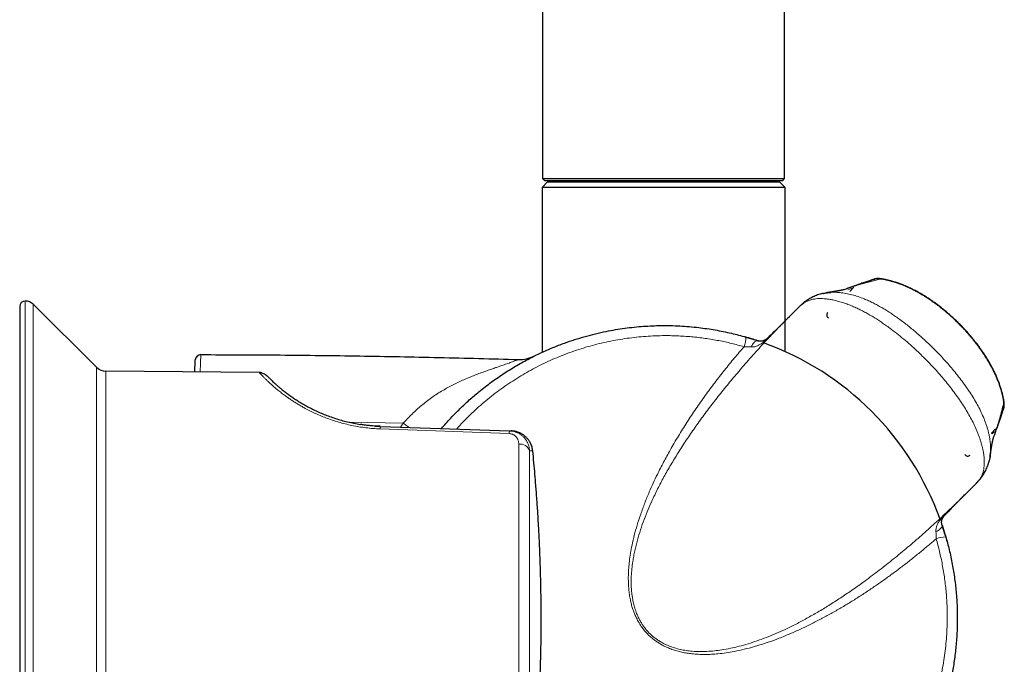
# Model space of a CAD drawing. Header units: millimetres. Extents: x 8 to 2230, y 12 to 2204.
# Tile 92 of 163: x 1523 to 1612, y 1000 to 1058. Entities that reach past the tile are written whole.
import ezdxf

# ---------------------------------------------------------------- set-up
doc = ezdxf.new("R2010")
doc.units = ezdxf.units.MM

msp = doc.modelspace()

# ---------------------------------------------------------------- linework, layer by layer
at = {"color": 7, "linetype": 'Continuous', "lineweight": 30}
for p, q in [((1592.577, 1043.828), (1592.577, 1349.372)), ((1570.677, 1334.6), (1570.677, 1043.828)), ((1571.127, 1043.528), (1570.627, 1043.028)), ((1570.677, 1043.828), (1570.877, 1043.628)), ((1570.677, 1043.828), (1592.577, 1043.828)), ((1592.377, 1043.628), (1570.877, 1043.628)), ((1571.127, 1043.528), (1592.127, 1043.528)), ((1573.977, 1043.628), (1573.977, 1043.528)), ((1589.277, 1043.528), (1589.277, 1043.628)), ((1592.627, 1043.028), (1592.127, 1043.528)), ((1592.377, 1043.628), (1592.577, 1043.828)), ((1570.627, 1043.028), (1570.627, 1028.094)), ((1592.627, 1043.028), (1570.627, 1043.028)), ((1592.627, 1028.165), (1592.627, 1043.028)), ((1598.847, 1033.98), (1598.47, 1033.603)), ((1598.644, 1033.999), (1598.482, 1033.948)), ((1523.361, 1032.239), (1523.361, 976.55)), ((1530.314, 1026.739), (1524.566, 1032.448)), ((1593.968, 1032.276), (1592.819, 1031.128)), ((1592.847, 1031.15), (1592.822, 1031.125)), ((1545.035, 1026.269), (1531.15, 1026.39)), ((1545.047, 1026.257), (1545.035, 1026.269)), ((1545.035, 1026.269), (1545.133, 1026.259)), ((1553.576, 1021.681), (1553.402, 1021.717)), ((1555.437, 1021.426), (1555.233, 1021.444)), ((1555.245, 1021.441), (1555.233, 1021.442)), ((1555.942, 1021.398), (1555.471, 1021.423)), ((1555.534, 1021.421), (1556.011, 1021.395)), ((1556.011, 1021.395), (1567.668, 1020.987)), ((1611.287, 1020.786), (1611.664, 1021.163)), ((1611.733, 1021.074), (1611.838, 1021.383)), ((1567.668, 1020.987), (1567.832, 1020.982)), ((1611.423, 1020.19), (1611.455, 1020.283)), ((1608.813, 1015.135), (1609.964, 1016.286)), ((1609.964, 1016.286), (1609.964, 1016.287)), ((1608.81, 1015.138), (1608.828, 1015.156)), ((1608.205, 1004.146), (1608.205, 1004.021))]:
    msp.add_line(p, q, dxfattribs=at)
at = {"color": 252, "linetype": 'Continuous', "lineweight": 0}
for p, q in [((1601.306, 1034.729), (1601.263, 1034.742)), ((1598.29, 1033.752), (1598.598, 1033.86)), ((1598.598, 1033.86), (1598.663, 1033.795)), ((1523.861, 1032.739), (1523.861, 976.05)), ((1595.921, 1033.392), (1596.04, 1033.421)), ((1524.566, 1032.448), (1524.566, 976.341)), ((1530.314, 982.05), (1530.314, 1026.739)), ((1531.15, 1026.39), (1531.15, 982.399)), ((1612.414, 1023.621), (1612.427, 1023.578)), ((1558.07, 1021.682), (1553.199, 1021.762)), ((1567.642, 1020.742), (1555.985, 1021.165)), ((1557.819, 1021.331), (1558.07, 1021.682)), ((1611.352, 1020.721), (1611.291, 1020.782)), ((1611.544, 1020.913), (1611.352, 1020.721)), ((1611.544, 1020.913), (1611.48, 1020.978)), ((1569.789, 1019.166), (1569.503, 1019.176)), ((1611.104, 1018.35), (1611.021, 1018.039)), ((1609.569, 1015.906), (1609.571, 1015.904)), ((1609.82, 1016.153), (1609.818, 1016.155))]:
    msp.add_line(p, q, dxfattribs=at)
at = {"color": 252, "linetype": 'Continuous', "lineweight": 0, "flags": 128}
for points in [[(1590.138, 1029.143), (1590.09, 1029.151), (1590.036, 1029.144), (1589.979, 1029.121), (1589.919, 1029.083), (1589.857, 1029.031), (1589.793, 1028.965), (1589.729, 1028.886), (1589.665, 1028.795), (1589.603, 1028.694), (1589.542, 1028.584)], [(1591.083, 1029.424), (1591.087, 1029.427), (1591.092, 1029.428), (1591.099, 1029.428), (1591.107, 1029.427), (1591.116, 1029.424), (1591.127, 1029.419)], [(1612.309, 1022.789), (1612.365, 1022.893), (1612.4, 1022.982)], [(1607.109, 1013.399), (1607.111, 1013.402), (1607.113, 1013.408), (1607.113, 1013.414), (1607.111, 1013.422), (1607.108, 1013.432), (1607.104, 1013.442)], [(1606.828, 1012.454), (1606.836, 1012.405), (1606.828, 1012.351), (1606.805, 1012.294), (1606.768, 1012.234), (1606.716, 1012.172), (1606.65, 1012.108), (1606.571, 1012.044), (1606.48, 1011.98), (1606.379, 1011.918), (1606.268, 1011.857)]]:
    msp.add_lwpolyline(points, dxfattribs=at)
at = {"color": 7, "linetype": 'Continuous', "lineweight": 30, "flags": 128}
for points in [[(1607.141, 1011.457), (1607.302, 1010.879), (1607.33, 1010.774)], [(1608.205, 1004.021), (1608.196, 1003.327), (1608.182, 1002.904)]]:
    msp.add_lwpolyline(points, dxfattribs=at)
at = {"color": 252, "linetype": 'Continuous', "lineweight": 0}
for centre, radius, start, end in [((1600.977, 1033.803), 0.963, 108.73928, 121.65607), ((1601.061, 1033.594), 1.161, 77.80568, 108.04043), ((1601.485, 1034.578), 0.142, 79.59804, 103.42474), ((1586.426, 1029.511), 2.645, 339.94061, 359.2592), ((1612.262, 1023.8), 0.143, 345.66642, 10.14042), ((1611.279, 1023.376), 1.161, 341.93783, 12.16664), ((1557.067, 1021.158), 1.082, 167.36869, 179.6126), ((1568.907, 1020.731), 1.265, 168.31306, 179.50549), ((1568.616, 1018.857), 0.943, 19.8091, 95.84424), ((1607.099, 1013.41), 0.0146, 268.21593, 312.64242), ((1607.196, 1008.741), 2.645, 90.74087, 110.05944)]:
    msp.add_arc(centre, radius, start, end, dxfattribs=at)
at = {"color": 7, "linetype": 'Continuous', "lineweight": 30}
for centre, radius, start, end in [((1601.073, 1033.557), 1.2, 80.90138, 108.00346), ((1523.861, 1032.239), 0.5, 90, 180), ((1523.861, 1031.739), 1, 45.19689, 90), ((1596.684, 1031.468), 0.3, 132.6612, 241.0144), ((1581.705, 1004.021), 26.5, 71.43166, 73.97846), ((1581.705, 1004.021), 26.5, 19.79234, 70.20766), ((1539.752, 1027.387), 0.5, 89.93999, 177.31873), ((1568.586, 1030.443), 3, 268.29286, 296.40668), ((1531.16, 1027.59), 1.2, 225.19689, 269.5), ((1611.242, 1023.389), 1.2, 341.97361, 9.06892), ((1609.153, 1018.999), 0.3, 208.9856, 315), ((1581.705, 1004.021), 26.5, 16.3514, 18.55581)]:
    msp.add_arc(centre, radius, start, end, dxfattribs=at)
for points, knots in [([(1600.701, 1034.697), (1600.501, 1034.632), (1600.073, 1034.493), (1599.394, 1034.266), (1598.677, 1034.021), (1598.186, 1033.849), (1597.946, 1033.764)], [0, 0, 0, 0, 0.2227446, 0.4754174, 0.7434716, 1, 1, 1, 1]), ([(1600.667, 1034.715), (1600.6, 1034.692), (1600.278, 1034.583), (1599.801, 1034.42), (1599.387, 1034.276), (1599.233, 1034.222)], [0, 0, 0, 0, 0.142883, 0.680964, 1, 1, 1, 1]), ([(1601.511, 1034.718), (1601.48, 1034.724), (1601.413, 1034.736), (1601.312, 1034.751), (1601.204, 1034.764), (1601.104, 1034.771), (1601.013, 1034.773), (1600.935, 1034.77), (1600.861, 1034.762), (1600.781, 1034.748), (1600.715, 1034.732), (1600.678, 1034.718), (1600.668, 1034.715)], [0, 0, 0, 0, 0.107128, 0.227879, 0.357666, 0.508133, 0.617193, 0.698838, 0.782121, 0.870626, 0.96628, 1, 1, 1, 1]), ([(1612.426, 1023.578), (1612.42, 1023.614), (1612.399, 1023.755), (1612.35, 1024.002), (1612.277, 1024.321), (1612.191, 1024.641), (1612.092, 1024.963), (1611.981, 1025.286), (1611.857, 1025.61), (1611.72, 1025.936), (1611.57, 1026.263), (1611.407, 1026.591), (1611.232, 1026.921), (1611.044, 1027.251), (1610.845, 1027.582), (1610.634, 1027.911), (1610.414, 1028.237), (1610.183, 1028.56), (1609.943, 1028.88), (1609.694, 1029.196), (1609.437, 1029.509), (1609.171, 1029.817), (1608.897, 1030.12), (1608.616, 1030.418), (1608.329, 1030.71), (1608.035, 1030.996), (1607.735, 1031.276), (1607.429, 1031.549), (1607.118, 1031.814), (1606.802, 1032.072), (1606.48, 1032.322), (1606.155, 1032.563), (1605.826, 1032.794), (1605.493, 1033.016), (1605.16, 1033.225), (1604.825, 1033.424), (1604.487, 1033.612), (1604.146, 1033.789), (1603.805, 1033.952), (1603.465, 1034.102), (1603.127, 1034.238), (1602.79, 1034.36), (1602.454, 1034.468), (1602.12, 1034.563), (1601.788, 1034.643), (1601.503, 1034.703), (1601.327, 1034.73), (1601.263, 1034.741)], [0, 0, 0, 0, 0.006806, 0.026581, 0.046867, 0.067354, 0.088074, 0.109054, 0.130321, 0.151895, 0.173793, 0.196028, 0.218602, 0.241512, 0.264766, 0.288134, 0.311588, 0.335176, 0.358886, 0.382702, 0.406606, 0.430582, 0.454608, 0.478663, 0.502725, 0.526815, 0.550973, 0.57508, 0.599164, 0.623265, 0.647416, 0.67135, 0.695327, 0.719203, 0.742864, 0.766011, 0.789576, 0.81286, 0.835832, 0.858478, 0.880794, 0.902785, 0.924465, 0.945852, 0.96697, 0.987846, 1, 1, 1, 1]), ([(1612.402, 1023.825), (1612.4, 1023.838), (1612.381, 1023.948), (1612.334, 1024.157), (1612.26, 1024.461), (1612.17, 1024.775), (1612.066, 1025.098), (1611.949, 1025.422), (1611.819, 1025.748), (1611.677, 1026.076), (1611.521, 1026.406), (1611.354, 1026.734), (1611.175, 1027.062), (1610.984, 1027.389), (1610.782, 1027.716), (1610.568, 1028.043), (1610.344, 1028.368), (1610.109, 1028.691), (1609.866, 1029.01), (1609.615, 1029.324), (1609.356, 1029.633), (1609.088, 1029.938), (1608.813, 1030.238), (1608.531, 1030.534), (1608.242, 1030.823), (1607.946, 1031.107), (1607.645, 1031.383), (1607.339, 1031.653), (1607.026, 1031.915), (1606.709, 1032.17), (1606.387, 1032.415), (1606.063, 1032.652), (1605.736, 1032.878), (1605.405, 1033.094), (1605.071, 1033.301), (1604.734, 1033.497), (1604.394, 1033.681), (1604.054, 1033.853), (1603.714, 1034.012), (1603.375, 1034.158), (1603.038, 1034.29), (1602.703, 1034.408), (1602.37, 1034.512), (1602.038, 1034.602), (1601.752, 1034.671), (1601.576, 1034.704), (1601.511, 1034.717)], [0, 0, 0, 0, 0.002391, 0.021436, 0.040962, 0.062317, 0.083871, 0.105676, 0.127657, 0.150348, 0.173187, 0.196202, 0.219424, 0.24288, 0.266599, 0.290603, 0.314925, 0.339382, 0.36375, 0.388196, 0.412715, 0.437301, 0.461947, 0.486646, 0.511395, 0.53621, 0.560883, 0.585634, 0.610415, 0.635166, 0.659835, 0.684378, 0.708753, 0.733009, 0.757305, 0.781515, 0.805567, 0.829396, 0.852948, 0.876177, 0.899051, 0.921528, 0.943703, 0.965603, 0.987254, 1, 1, 1, 1]), ([(1596.04, 1033.421), (1596.068, 1033.428), (1596.199, 1033.461), (1596.436, 1033.498), (1596.647, 1033.515), (1596.749, 1033.523)], [0, 0, 0, 0, 0.121102, 0.575418, 1, 1, 1, 1]), ([(1597.973, 1033.772), (1597.973, 1033.772), (1597.974, 1033.772), (1597.97, 1033.771), (1597.963, 1033.769), (1597.952, 1033.766), (1597.944, 1033.764), (1597.935, 1033.762), (1597.926, 1033.76), (1597.914, 1033.757), (1597.9, 1033.754), (1597.884, 1033.75), (1597.868, 1033.746), (1597.855, 1033.743), (1597.843, 1033.741), (1597.833, 1033.738), (1597.824, 1033.736), (1597.815, 1033.734), (1597.807, 1033.733), (1597.795, 1033.73), (1597.78, 1033.727), (1597.762, 1033.723), (1597.74, 1033.718), (1597.717, 1033.714), (1597.693, 1033.709), (1597.669, 1033.704), (1597.644, 1033.699), (1597.622, 1033.695), (1597.604, 1033.691), (1597.59, 1033.688), (1597.578, 1033.686), (1597.565, 1033.683), (1597.549, 1033.68), (1597.529, 1033.677), (1597.503, 1033.672), (1597.472, 1033.666), (1597.441, 1033.66), (1597.412, 1033.655), (1597.383, 1033.65), (1597.355, 1033.644), (1597.326, 1033.639), (1597.298, 1033.634), (1597.269, 1033.629), (1597.235, 1033.623), (1597.199, 1033.617), (1597.162, 1033.611), (1597.125, 1033.604), (1597.085, 1033.598), (1597.048, 1033.591), (1597.016, 1033.586), (1596.99, 1033.582), (1596.968, 1033.578), (1596.946, 1033.575), (1596.924, 1033.571), (1596.895, 1033.566), (1596.859, 1033.561), (1596.816, 1033.554), (1596.773, 1033.547), (1596.73, 1033.54), (1596.69, 1033.534), (1596.649, 1033.527), (1596.611, 1033.521), (1596.575, 1033.516), (1596.541, 1033.511), (1596.504, 1033.505), (1596.463, 1033.499), (1596.417, 1033.492), (1596.381, 1033.486), (1596.36, 1033.483), (1596.356, 1033.483)], [0, 0, 0, 0, 0.006175, 0.029443, 0.050957, 0.070566, 0.088071, 0.104165, 0.11683, 0.129781, 0.145168, 0.163517, 0.176748, 0.189776, 0.20108, 0.210648, 0.218474, 0.225249, 0.232415, 0.240017, 0.252845, 0.26676, 0.282248, 0.299635, 0.314919, 0.33143, 0.348664, 0.363613, 0.375774, 0.383366, 0.390259, 0.398289, 0.407492, 0.417872, 0.435307, 0.454504, 0.47257, 0.489235, 0.504493, 0.518354, 0.531292, 0.547938, 0.564246, 0.582429, 0.602601, 0.62024, 0.639222, 0.65946, 0.678496, 0.695224, 0.706744, 0.716918, 0.727159, 0.737971, 0.749355, 0.768908, 0.789254, 0.810291, 0.830512, 0.849172, 0.867134, 0.886662, 0.901068, 0.916273, 0.932754, 0.95138, 0.972175, 0.995142, 1, 1, 1, 1]), ([(1599.234, 1034.219), (1599.202, 1034.209), (1599.158, 1034.196), (1599.119, 1034.173), (1599.11, 1034.168)], [0, 0, 0, 0, 0.756892, 1, 1, 1, 1]), ([(1599.238, 1034.223), (1599.216, 1034.216), (1599.185, 1034.206), (1599.157, 1034.192), (1599.15, 1034.188)], [0, 0, 0, 0, 0.752908, 1, 1, 1, 1]), ([(1596.033, 1033.42), (1596.026, 1033.418), (1595.943, 1033.401), (1595.787, 1033.358), (1595.567, 1033.289), (1595.353, 1033.208), (1595.146, 1033.116), (1594.949, 1033.014), (1594.763, 1032.905), (1594.585, 1032.787), (1594.412, 1032.66), (1594.243, 1032.522), (1594.123, 1032.417), (1594.063, 1032.358), (1594.054, 1032.35)], [0, 0, 0, 0, 0.0087533, 0.1082817, 0.2073548, 0.3059587, 0.4042627, 0.5009932, 0.5934529, 0.6874308, 0.7833159, 0.8816164, 0.9828685, 1, 1, 1, 1]), ([(1593, 1031.308), (1592.993, 1031.301), (1592.84, 1031.151), (1592.235, 1030.556), (1591.603, 1029.935), (1591.117, 1029.457), (1591.084, 1029.424)], [0, 0, 0, 0, 0.010834, 0.238624, 0.94748, 1, 1, 1, 1]), ([(1561.53, 1021.202), (1561.662, 1021.355), (1561.935, 1021.672), (1562.483, 1022.269), (1563.183, 1022.985), (1564.035, 1023.781), (1564.807, 1024.441), (1565.484, 1024.98), (1566.062, 1025.415), (1566.653, 1025.835), (1567.233, 1026.224), (1567.801, 1026.583), (1568.354, 1026.915), (1568.916, 1027.233), (1569.638, 1027.62), (1570.529, 1028.058), (1571.588, 1028.522), (1572.609, 1028.918), (1573.584, 1029.252), (1574.523, 1029.535), (1575.473, 1029.784), (1576.391, 1029.988), (1577.273, 1030.152), (1578.118, 1030.281), (1578.968, 1030.384), (1579.795, 1030.456), (1580.597, 1030.501), (1581.4, 1030.523), (1582.231, 1030.52), (1583.091, 1030.489), (1583.952, 1030.43), (1584.772, 1030.347), (1585.552, 1030.244), (1586.291, 1030.124), (1587.028, 1029.984), (1587.737, 1029.828), (1588.418, 1029.66), (1588.853, 1029.538), (1589.07, 1029.477)], [0, 0, 0, 0, 0.019966, 0.041481, 0.080233, 0.11906, 0.156905, 0.180773, 0.20464, 0.228578, 0.252516, 0.273779, 0.295042, 0.316355, 0.337668, 0.37605, 0.414505, 0.451985, 0.484183, 0.516382, 0.548756, 0.581129, 0.60919, 0.637251, 0.665428, 0.693605, 0.71905, 0.744517, 0.772709, 0.8009, 0.829211, 0.857523, 0.882017, 0.906512, 0.931086, 0.955659, 0.977822, 1, 1, 1, 1]), ([(1589.07, 1029.477), (1589.139, 1029.457), (1589.277, 1029.416), (1589.486, 1029.353), (1589.694, 1029.288), (1589.914, 1029.218), (1590.06, 1029.169), (1590.138, 1029.143)], [0, 0, 0, 0, 0.1896166, 0.3802856, 0.5744782, 0.7699964, 1, 1, 1, 1]), ([(1591.083, 1029.424), (1591.078, 1029.419), (1591.059, 1029.4), (1591.025, 1029.369), (1590.983, 1029.333), (1590.94, 1029.298), (1590.895, 1029.265), (1590.848, 1029.234), (1590.795, 1029.203), (1590.737, 1029.174), (1590.672, 1029.147), (1590.596, 1029.123), (1590.514, 1029.106), (1590.427, 1029.099), (1590.338, 1029.101), (1590.249, 1029.114), (1590.183, 1029.129), (1590.146, 1029.142), (1590.137, 1029.145)], [0, 0, 0, 0, 0.015594, 0.052797, 0.088301, 0.127144, 0.169816, 0.217451, 0.272742, 0.34018, 0.416155, 0.506859, 0.617405, 0.710789, 0.808206, 0.899844, 0.975689, 1, 1, 1, 1]), ([(1539.202, 1026.32), (1539.203, 1026.345), (1539.208, 1026.455), (1539.215, 1026.616), (1539.224, 1026.804), (1539.231, 1026.957), (1539.237, 1027.083), (1539.242, 1027.2), (1539.246, 1027.297), (1539.25, 1027.366), (1539.252, 1027.405), (1539.252, 1027.409), (1539.252, 1027.411)], [0, 0, 0, 0, 0.025607, 0.114166, 0.202738, 0.291307, 0.379888, 0.468477, 0.60134, 0.734223, 0.867101, 1, 1, 1, 1]), ([(1545.278, 1026.237), (1545.238, 1026.246), (1545.158, 1026.263), (1545.082, 1026.261), (1545.044, 1026.26)], [0, 0, 0, 0, 0.499196, 1, 1, 1, 1]), ([(1545.25, 1026.242), (1545.308, 1026.226), (1545.43, 1026.193), (1545.6, 1026.098), (1545.698, 1026.008), (1545.746, 1025.964)], [0, 0, 0, 0, 0.312142, 0.659478, 1, 1, 1, 1]), ([(1545.746, 1025.964), (1545.749, 1025.961), (1545.754, 1025.955), (1545.799, 1025.909), (1545.872, 1025.835), (1545.976, 1025.731), (1546.11, 1025.599), (1546.269, 1025.447), (1546.449, 1025.282), (1546.645, 1025.106), (1546.868, 1024.914), (1547.12, 1024.706), (1547.403, 1024.483), (1547.717, 1024.248), (1548.049, 1024.014), (1548.394, 1023.784), (1548.751, 1023.56), (1549.132, 1023.337), (1549.537, 1023.115), (1549.967, 1022.896), (1550.422, 1022.684), (1550.9, 1022.481), (1551.401, 1022.288), (1551.923, 1022.108), (1552.466, 1021.944), (1553.028, 1021.797), (1553.605, 1021.672), (1553.997, 1021.596), (1554.197, 1021.569), (1554.198, 1021.569)], [0, 0, 0, 0, 0.046065, 0.091975, 0.137853, 0.184271, 0.23024, 0.275896, 0.315491, 0.354702, 0.393625, 0.433065, 0.47282, 0.512192, 0.551303, 0.586135, 0.620698, 0.655086, 0.689394, 0.723845, 0.758158, 0.792436, 0.826783, 0.861326, 0.895846, 0.930447, 0.965231, 0.999827, 1, 1, 1, 1]), ([(1612.399, 1022.982), (1612.404, 1022.996), (1612.417, 1023.034), (1612.432, 1023.097), (1612.446, 1023.169), (1612.453, 1023.237), (1612.457, 1023.302), (1612.457, 1023.37), (1612.454, 1023.448), (1612.447, 1023.538), (1612.434, 1023.638), (1612.42, 1023.734), (1612.408, 1023.797), (1612.403, 1023.826)], [0, 0, 0, 0, 0.044727, 0.13022, 0.210434, 0.285968, 0.360174, 0.439, 0.533163, 0.657605, 0.786095, 0.901819, 1, 1, 1, 1]), ([(1611.452, 1020.27), (1611.546, 1020.539), (1611.731, 1021.064), (1611.99, 1021.829), (1612.206, 1022.476), (1612.333, 1022.867), (1612.382, 1023.016)], [0, 0, 0, 0, 0.288652, 0.563984, 0.833143, 1, 1, 1, 1]), ([(1611.906, 1021.548), (1611.983, 1021.768), (1612.151, 1022.25), (1612.312, 1022.724), (1612.4, 1022.982)], [0, 0, 0, 0, 0.456607, 1, 1, 1, 1]), ([(1555.575, 1021.416), (1555.478, 1021.423), (1555.292, 1021.435), (1555.024, 1021.458), (1554.796, 1021.482), (1554.607, 1021.506), (1554.455, 1021.527), (1554.318, 1021.549), (1554.237, 1021.562), (1554.198, 1021.568)], [0, 0, 0, 0, 0.205221, 0.39485, 0.569083, 0.689667, 0.801101, 0.904177, 1, 1, 1, 1]), ([(1555.219, 1021.443), (1555.19, 1021.445), (1555.125, 1021.45), (1555.046, 1021.457), (1555.002, 1021.461)], [0, 0, 0, 0, 0.438302, 1, 1, 1, 1]), ([(1556.008, 1021.391), (1555.996, 1021.392), (1555.971, 1021.396), (1555.946, 1021.397), (1555.934, 1021.397)], [0, 0, 0, 0, 0.501289, 1, 1, 1, 1]), ([(1611.851, 1021.422), (1611.855, 1021.428), (1611.879, 1021.467), (1611.893, 1021.511), (1611.905, 1021.549)], [0, 0, 0, 0, 0.145485, 1, 1, 1, 1]), ([(1611.871, 1021.462), (1611.878, 1021.478), (1611.893, 1021.507), (1611.902, 1021.538), (1611.907, 1021.553)], [0, 0, 0, 0, 0.5343527, 1, 1, 1, 1]), ([(1569.789, 1019.166), (1569.782, 1019.225), (1569.767, 1019.345), (1569.724, 1019.522), (1569.665, 1019.697), (1569.601, 1019.84), (1569.541, 1019.954), (1569.489, 1020.039), (1569.433, 1020.124), (1569.37, 1020.208), (1569.301, 1020.29), (1569.226, 1020.371), (1569.131, 1020.462), (1569.009, 1020.565), (1568.893, 1020.645), (1568.805, 1020.699), (1568.755, 1020.727), (1568.703, 1020.755), (1568.648, 1020.782), (1568.592, 1020.808), (1568.494, 1020.85), (1568.361, 1020.896), (1568.203, 1020.937), (1568.078, 1020.959), (1567.985, 1020.971), (1567.92, 1020.977), (1567.87, 1020.98), (1567.843, 1020.981), (1567.832, 1020.982)], [0, 0, 0, 0, 0.060636, 0.122476, 0.185559, 0.24992, 0.283019, 0.317064, 0.352058, 0.388005, 0.424908, 0.46277, 0.501593, 0.560298, 0.627847, 0.647007, 0.666775, 0.687151, 0.708133, 0.729724, 0.751921, 0.818152, 0.874431, 0.920755, 0.948967, 0.971578, 0.988589, 1, 1, 1, 1]), ([(1611.167, 1018.672), (1611.168, 1018.676), (1611.17, 1018.69), (1611.173, 1018.713), (1611.177, 1018.738), (1611.18, 1018.759), (1611.183, 1018.775), (1611.185, 1018.788), (1611.186, 1018.798), (1611.188, 1018.809), (1611.19, 1018.821), (1611.192, 1018.834), (1611.194, 1018.851), (1611.198, 1018.873), (1611.202, 1018.899), (1611.206, 1018.925), (1611.21, 1018.954), (1611.215, 1018.984), (1611.22, 1019.014), (1611.224, 1019.045), (1611.23, 1019.077), (1611.235, 1019.112), (1611.241, 1019.147), (1611.246, 1019.181), (1611.251, 1019.213), (1611.256, 1019.241), (1611.26, 1019.264), (1611.263, 1019.285), (1611.267, 1019.307), (1611.271, 1019.33), (1611.275, 1019.357), (1611.28, 1019.388), (1611.286, 1019.424), (1611.293, 1019.463), (1611.299, 1019.5), (1611.304, 1019.53), (1611.309, 1019.554), (1611.312, 1019.574), (1611.316, 1019.595), (1611.32, 1019.618), (1611.324, 1019.644), (1611.33, 1019.674), (1611.336, 1019.706), (1611.341, 1019.738), (1611.346, 1019.766), (1611.351, 1019.793), (1611.356, 1019.819), (1611.361, 1019.845), (1611.367, 1019.873), (1611.372, 1019.903), (1611.378, 1019.932), (1611.383, 1019.959), (1611.387, 1019.979), (1611.39, 1019.993), (1611.392, 1020.004), (1611.395, 1020.015), (1611.397, 1020.027), (1611.4, 1020.042), (1611.404, 1020.058), (1611.408, 1020.077), (1611.412, 1020.097), (1611.416, 1020.116), (1611.419, 1020.131), (1611.422, 1020.144), (1611.425, 1020.159), (1611.429, 1020.177), (1611.434, 1020.197), (1611.439, 1020.217), (1611.444, 1020.238), (1611.448, 1020.254), (1611.451, 1020.265), (1611.453, 1020.275), (1611.455, 1020.283), (1611.456, 1020.288), (1611.457, 1020.291), (1611.457, 1020.29), (1611.457, 1020.29)], [0, 0, 0, 0, 0.005098, 0.018609, 0.030111, 0.038937, 0.04606, 0.051481, 0.055758, 0.060485, 0.065759, 0.071579, 0.077946, 0.089052, 0.101454, 0.113769, 0.125373, 0.140722, 0.154628, 0.167942, 0.183173, 0.20048, 0.216484, 0.233402, 0.24865, 0.261884, 0.273108, 0.282324, 0.292545, 0.304222, 0.317355, 0.331779, 0.35102, 0.371143, 0.390883, 0.407995, 0.417549, 0.427964, 0.439712, 0.452787, 0.466467, 0.485367, 0.502468, 0.518202, 0.533566, 0.548601, 0.564284, 0.579637, 0.596673, 0.615382, 0.634774, 0.651564, 0.665503, 0.673288, 0.679905, 0.687324, 0.696245, 0.706663, 0.718572, 0.731716, 0.748592, 0.762949, 0.7748, 0.785512, 0.797424, 0.814884, 0.834179, 0.855149, 0.87922, 0.900155, 0.918262, 0.936185, 0.95494, 0.975411, 0.997042, 1, 1, 1, 1]), ([(1570.551, 1003.397), (1570.552, 1003.727), (1570.553, 1004.385), (1570.546, 1005.374), (1570.533, 1006.361), (1570.514, 1007.347), (1570.492, 1008.181), (1570.471, 1008.868), (1570.453, 1009.41), (1570.432, 1009.96), (1570.408, 1010.519), (1570.383, 1011.088), (1570.355, 1011.648), (1570.325, 1012.225), (1570.291, 1012.822), (1570.253, 1013.458), (1570.211, 1014.111), (1570.164, 1014.781), (1570.116, 1015.436), (1570.057, 1016.197), (1569.985, 1017.073), (1569.893, 1018.105), (1569.824, 1018.807), (1569.789, 1019.166)], [0, 0, 0, 0, 0.062517, 0.124874, 0.187486, 0.249701, 0.31196, 0.345842, 0.380149, 0.414962, 0.450355, 0.486391, 0.523125, 0.55691, 0.596226, 0.636586, 0.678026, 0.720576, 0.764257, 0.802868, 0.865721, 0.931421, 1, 1, 1, 1]), ([(1611.205, 1019.101), (1611.201, 1019.016), (1611.19, 1018.784), (1611.153, 1018.532), (1611.11, 1018.372), (1611.104, 1018.35)], [0, 0, 0, 0, 0.330112, 0.908209, 1, 1, 1, 1]), ([(1611.162, 1018.673), (1611.152, 1018.586), (1611.138, 1018.476), (1611.11, 1018.372), (1611.104, 1018.35)], [0, 0, 0, 0, 0.789437, 1, 1, 1, 1]), ([(1609.964, 1016.29), (1609.986, 1016.312), (1610.053, 1016.378), (1610.163, 1016.497), (1610.286, 1016.642), (1610.393, 1016.781), (1610.502, 1016.936), (1610.615, 1017.111), (1610.726, 1017.31), (1610.827, 1017.514), (1610.915, 1017.722), (1610.992, 1017.935), (1611.055, 1018.14), (1611.088, 1018.278), (1611.103, 1018.342)], [0, 0, 0, 0, 0.041287, 0.125667, 0.208014, 0.279935, 0.351854, 0.44861, 0.544434, 0.639571, 0.734471, 0.826181, 0.919713, 1, 1, 1, 1]), ([(1607.109, 1013.399), (1607.276, 1013.569), (1607.818, 1014.12), (1608.447, 1014.76), (1608.909, 1015.23), (1608.996, 1015.318)], [0, 0, 0, 0, 0.265261, 0.861916, 1, 1, 1, 1]), ([(1606.829, 1012.453), (1606.821, 1012.479), (1606.805, 1012.533), (1606.791, 1012.615), (1606.784, 1012.699), (1606.786, 1012.785), (1606.797, 1012.865), (1606.818, 1012.948), (1606.844, 1013.02), (1606.875, 1013.087), (1606.908, 1013.145), (1606.94, 1013.196), (1606.974, 1013.243), (1607.009, 1013.288), (1607.045, 1013.33), (1607.078, 1013.367), (1607.1, 1013.389), (1607.109, 1013.399)], [0, 0, 0, 0, 0.072048, 0.152801, 0.240641, 0.334361, 0.432212, 0.532852, 0.625478, 0.699596, 0.764812, 0.816611, 0.861921, 0.903051, 0.939988, 0.973754, 1, 1, 1, 1]), ([(1606.828, 1012.454), (1606.849, 1012.389), (1606.892, 1012.26), (1606.958, 1012.057), (1607.023, 1011.85), (1607.091, 1011.625), (1607.137, 1011.47), (1607.161, 1011.386)], [0, 0, 0, 0, 0.188873, 0.379127, 0.57345, 0.769056, 1, 1, 1, 1]), ([(1607.161, 1011.386), (1607.267, 1011.002), (1607.432, 1010.403), (1607.619, 1009.578), (1607.751, 1008.92), (1607.867, 1008.259), (1607.966, 1007.593), (1608.049, 1006.925), (1608.114, 1006.254), (1608.162, 1005.58), (1608.194, 1004.886), (1608.208, 1004.171), (1608.202, 1003.437), (1608.176, 1002.702), (1608.131, 1001.995), (1608.07, 1001.317), (1607.995, 1000.668), (1607.904, 1000.02), (1607.769, 999.202), (1607.571, 998.216), (1607.289, 997.081), (1607, 996.101), (1606.724, 995.274), (1606.472, 994.584), (1606.201, 993.901), (1605.921, 993.251), (1605.637, 992.633), (1605.349, 992.046), (1605.046, 991.467), (1604.644, 990.741), (1604.127, 989.88), (1603.481, 988.904), (1602.881, 988.079), (1602.346, 987.395), (1601.881, 986.834), (1601.4, 986.285), (1600.922, 985.769), (1600.45, 985.285), (1599.985, 984.831), (1599.509, 984.389), (1598.892, 983.843), (1598.122, 983.207), (1597.193, 982.507), (1596.286, 981.884), (1595.409, 981.332), (1594.559, 980.84), (1593.688, 980.378), (1592.839, 979.967), (1592.016, 979.604), (1591.221, 979.283), (1590.415, 978.988), (1589.624, 978.727), (1588.852, 978.499), (1588.038, 978.284), (1587.153, 978.081), (1586.196, 977.898), (1585.23, 977.75), (1584.301, 977.643), (1583.412, 977.571), (1582.563, 977.53), (1581.711, 977.516), (1580.885, 977.529), (1580.088, 977.566), (1579.214, 977.633), (1578.237, 977.741), (1577.159, 977.906), (1576.085, 978.116), (1575.015, 978.371), (1573.954, 978.672), (1572.899, 979.018), (1571.857, 979.41), (1570.874, 979.828), (1569.951, 980.263), (1569.086, 980.712), (1568.235, 981.192), (1567.439, 981.683), (1566.696, 982.176), (1566.003, 982.668), (1565.325, 983.184), (1564.685, 983.704), (1564.082, 984.225), (1563.463, 984.793), (1562.813, 985.43), (1562.183, 986.09), (1561.798, 986.533), (1561.627, 986.73)], [0, 0, 0, 0, 0.016554, 0.025852, 0.035156, 0.044488, 0.053819, 0.063175, 0.07253, 0.081913, 0.091302, 0.101505, 0.111707, 0.121941, 0.132175, 0.141269, 0.150363, 0.159479, 0.168595, 0.185019, 0.201474, 0.217516, 0.227748, 0.23798, 0.248243, 0.258506, 0.267625, 0.276744, 0.285884, 0.295025, 0.31149, 0.327987, 0.344069, 0.35425, 0.364431, 0.374643, 0.384855, 0.393927, 0.402998, 0.412091, 0.421184, 0.437561, 0.45397, 0.469963, 0.483672, 0.497382, 0.511166, 0.52495, 0.536897, 0.548845, 0.560841, 0.572838, 0.583672, 0.594514, 0.608067, 0.621619, 0.635244, 0.648869, 0.660678, 0.672488, 0.684346, 0.696204, 0.706912, 0.717629, 0.732731, 0.747832, 0.763037, 0.778242, 0.793581, 0.808919, 0.824368, 0.839817, 0.853278, 0.866739, 0.880275, 0.89381, 0.905545, 0.917279, 0.929063, 0.940846, 0.951489, 0.96214, 0.975666, 0.989192, 1, 1, 1, 1]), ([(1570.397, 997.313), (1570.411, 997.611), (1570.438, 998.2), (1570.47, 999.074), (1570.498, 999.937), (1570.519, 1000.797), (1570.536, 1001.662), (1570.547, 1002.529), (1570.55, 1003.108), (1570.551, 1003.397)], [0, 0, 0, 0, 0.147386, 0.290759, 0.431115, 0.572364, 0.714628, 0.857421, 1, 1, 1, 1])]:
    msp.add_open_spline(points, degree=3, knots=knots, dxfattribs=at)
at = {"color": 252, "linetype": 'Continuous', "lineweight": 0}
for points, knots in [([(1601.306, 1034.729), (1601.004, 1034.659), (1600.4, 1034.52), (1599.482, 1034.265), (1598.783, 1034.052), (1598.396, 1033.917), (1598.31, 1033.887)], [0, 0, 0, 0, 0.304427, 0.608878, 0.913389, 1, 1, 1, 1]), ([(1612.414, 1023.621), (1612.375, 1023.831), (1612.303, 1024.219), (1612.149, 1024.777), (1611.987, 1025.263), (1611.812, 1025.711), (1611.631, 1026.124), (1611.434, 1026.532), (1611.224, 1026.927), (1611.007, 1027.307), (1610.757, 1027.715), (1610.465, 1028.158), (1610.127, 1028.633), (1609.799, 1029.059), (1609.489, 1029.441), (1609.185, 1029.796), (1608.856, 1030.16), (1608.5, 1030.533), (1608.134, 1030.897), (1607.755, 1031.253), (1607.366, 1031.6), (1606.965, 1031.937), (1606.554, 1032.262), (1606.129, 1032.579), (1605.688, 1032.884), (1605.234, 1033.177), (1604.768, 1033.454), (1604.291, 1033.712), (1603.802, 1033.951), (1603.303, 1034.166), (1602.793, 1034.357), (1602.288, 1034.514), (1601.792, 1034.641), (1601.468, 1034.7), (1601.306, 1034.729)], [0, 0, 0, 0, 0.040185, 0.074033, 0.107882, 0.135434, 0.162986, 0.190813, 0.21864, 0.244499, 0.270359, 0.305159, 0.339979, 0.374781, 0.401129, 0.427477, 0.4578, 0.488122, 0.518695, 0.549268, 0.580216, 0.611163, 0.642374, 0.673585, 0.705956, 0.738536, 0.771116, 0.804162, 0.837207, 0.87076, 0.904311, 0.93814, 0.96907, 1, 1, 1, 1]), ([(1596.749, 1033.523), (1596.757, 1033.524), (1596.895, 1033.537), (1597.169, 1033.535), (1597.618, 1033.51), (1598.12, 1033.439), (1598.673, 1033.314), (1599.228, 1033.147), (1599.731, 1032.958), (1600.182, 1032.762), (1600.582, 1032.571), (1600.979, 1032.364), (1601.373, 1032.143), (1601.763, 1031.908), (1602.149, 1031.661), (1602.531, 1031.404), (1602.928, 1031.123), (1603.338, 1030.819), (1603.76, 1030.491), (1604.177, 1030.153), (1604.587, 1029.805), (1604.992, 1029.447), (1605.39, 1029.081), (1605.782, 1028.707), (1606.201, 1028.293), (1606.644, 1027.837), (1607.107, 1027.336), (1607.56, 1026.823), (1608, 1026.297), (1608.426, 1025.757), (1608.839, 1025.204), (1609.234, 1024.638), (1609.599, 1024.072), (1609.933, 1023.509), (1610.233, 1022.948), (1610.504, 1022.378), (1610.704, 1021.889), (1610.845, 1021.487), (1610.941, 1021.175), (1611.025, 1020.862), (1611.095, 1020.547), (1611.15, 1020.232), (1611.191, 1019.916), (1611.213, 1019.601), (1611.222, 1019.328), (1611.21, 1019.163), (1611.205, 1019.101)], [0, 0, 0, 0, 0.001169, 0.021239, 0.041411, 0.068564, 0.095908, 0.123421, 0.151078, 0.171415, 0.191813, 0.212246, 0.232764, 0.25331, 0.273933, 0.294577, 0.315263, 0.338965, 0.362703, 0.386461, 0.410274, 0.434105, 0.457987, 0.481886, 0.505815, 0.535882, 0.565979, 0.596111, 0.626527, 0.656985, 0.687692, 0.718557, 0.749487, 0.778385, 0.807362, 0.836435, 0.865624, 0.881044, 0.896512, 0.912009, 0.927592, 0.943209, 0.95892, 0.974671, 0.990491, 1, 1, 1, 1]), ([(1609.96, 1016.29), (1610.005, 1016.333), (1610.124, 1016.45), (1610.281, 1016.668), (1610.431, 1016.946), (1610.533, 1017.233), (1610.599, 1017.521), (1610.636, 1017.8), (1610.652, 1018.094), (1610.645, 1018.401), (1610.617, 1018.702), (1610.574, 1018.995), (1610.52, 1019.278), (1610.454, 1019.566), (1610.375, 1019.859), (1610.284, 1020.157), (1610.183, 1020.457), (1610.07, 1020.76), (1609.912, 1021.146), (1609.697, 1021.615), (1609.414, 1022.165), (1609.104, 1022.712), (1608.766, 1023.26), (1608.403, 1023.807), (1608.015, 1024.352), (1607.609, 1024.89), (1607.184, 1025.423), (1606.742, 1025.95), (1606.283, 1026.47), (1605.809, 1026.98), (1605.237, 1027.569), (1604.622, 1028.167), (1603.964, 1028.77), (1603.354, 1029.297), (1602.729, 1029.805), (1602.182, 1030.223), (1601.72, 1030.556), (1601.349, 1030.813), (1600.972, 1031.062), (1600.592, 1031.3), (1600.207, 1031.528), (1599.818, 1031.744), (1599.425, 1031.948), (1599.026, 1032.139), (1598.619, 1032.317), (1598.205, 1032.478), (1597.787, 1032.621), (1597.367, 1032.743), (1596.977, 1032.835), (1596.619, 1032.901), (1596.297, 1032.943), (1595.986, 1032.964), (1595.691, 1032.965), (1595.409, 1032.944), (1595.14, 1032.901), (1594.884, 1032.834), (1594.643, 1032.744), (1594.419, 1032.63), (1594.189, 1032.48), (1594.048, 1032.35), (1593.968, 1032.275)], [0, 0, 0, 0, 0.01031, 0.027568, 0.045086, 0.062758, 0.07653, 0.090252, 0.104047, 0.117706, 0.13143, 0.143015, 0.154652, 0.166318, 0.178057, 0.18982, 0.201652, 0.213505, 0.225396, 0.24702, 0.268732, 0.290554, 0.312515, 0.335101, 0.357734, 0.380487, 0.403275, 0.426445, 0.449645, 0.47293, 0.49624, 0.531919, 0.558801, 0.585727, 0.61283, 0.639986, 0.655311, 0.670663, 0.686029, 0.701444, 0.716878, 0.732368, 0.747881, 0.763438, 0.779471, 0.795768, 0.812117, 0.828886, 0.845728, 0.859423, 0.87317, 0.886566, 0.900023, 0.913289, 0.926588, 0.940211, 0.953908, 0.967677, 0.981517, 1, 1, 1, 1]), ([(1592.822, 1031.125), (1592.686, 1030.99), (1592.156, 1030.466), (1591.256, 1029.526), (1590.123, 1028.305), (1589.061, 1027.111), (1588.067, 1025.95), (1587.14, 1024.827), (1586.243, 1023.696), (1585.376, 1022.556), (1584.554, 1021.423), (1583.77, 1020.288), (1583.043, 1019.173), (1582.36, 1018.061), (1581.734, 1016.967), (1581.151, 1015.87), (1580.652, 1014.842), (1580.225, 1013.872), (1579.862, 1012.963), (1579.535, 1012.037), (1579.297, 1011.253), (1579.13, 1010.617), (1579.018, 1010.135), (1578.92, 1009.65), (1578.827, 1009.106), (1578.75, 1008.502), (1578.7, 1007.84), (1578.689, 1007.175), (1578.716, 1006.62), (1578.762, 1006.178), (1578.817, 1005.801), (1578.9, 1005.382), (1579.024, 1004.921), (1579.183, 1004.466), (1579.356, 1004.074), (1579.532, 1003.744), (1579.697, 1003.472), (1579.881, 1003.21), (1580.082, 1002.956), (1580.301, 1002.715), (1580.536, 1002.489), (1580.785, 1002.28), (1581.047, 1002.087), (1581.322, 1001.909), (1581.67, 1001.714), (1582.098, 1001.517), (1582.609, 1001.336), (1583.136, 1001.198), (1583.671, 1001.1), (1584.254, 1001.033), (1584.881, 1001.004), (1585.55, 1001.017), (1586.22, 1001.069), (1586.931, 1001.162), (1587.68, 1001.299), (1588.48, 1001.486), (1589.285, 1001.714), (1590.11, 1001.984), (1590.941, 1002.291), (1591.784, 1002.638), (1592.676, 1003.039), (1593.613, 1003.498), (1594.603, 1004.023), (1595.594, 1004.587), (1596.605, 1005.2), (1597.62, 1005.852), (1598.647, 1006.547), (1599.771, 1007.345), (1600.986, 1008.252), (1602.281, 1009.268), (1603.555, 1010.313), (1604.807, 1011.385), (1606.037, 1012.481), (1607.241, 1013.601), (1608.166, 1014.487), (1608.68, 1015.006), (1608.81, 1015.138)], [0, 0, 0, 0, 0.008756, 0.033944, 0.059145, 0.084356, 0.106404, 0.12831, 0.150224, 0.171613, 0.193013, 0.213423, 0.233846, 0.25305, 0.272271, 0.290631, 0.309014, 0.32366, 0.338328, 0.353018, 0.367742, 0.375123, 0.382504, 0.389908, 0.397319, 0.407213, 0.417133, 0.427007, 0.436922, 0.441879, 0.446844, 0.453858, 0.460902, 0.468058, 0.475259, 0.479933, 0.484623, 0.489376, 0.49413, 0.498966, 0.503803, 0.508574, 0.513366, 0.518218, 0.52309, 0.531069, 0.539116, 0.547161, 0.555255, 0.563348, 0.573274, 0.583246, 0.593253, 0.603289, 0.61532, 0.627381, 0.640097, 0.652835, 0.666369, 0.679921, 0.693831, 0.71035, 0.726887, 0.744292, 0.761711, 0.780195, 0.79869, 0.817658, 0.84241, 0.867176, 0.892035, 0.916905, 0.941797, 0.9667, 0.991549, 1, 1, 1, 1]), ([(1592.872, 1031.181), (1592.752, 1031.061), (1592.164, 1030.48), (1591.586, 1029.889), (1591.127, 1029.419)], [0, 0, 0, 0, 0.205651, 1, 1, 1, 1]), ([(1588.91, 1028.604), (1588.533, 1028.707), (1587.777, 1028.915), (1586.808, 1029.122), (1586.013, 1029.264), (1585.396, 1029.359), (1584.777, 1029.439), (1584.144, 1029.505), (1583.498, 1029.555), (1582.838, 1029.59), (1582.177, 1029.608), (1581.452, 1029.608), (1580.663, 1029.585), (1579.81, 1029.531), (1578.959, 1029.449), (1578.111, 1029.338), (1577.268, 1029.199), (1576.431, 1029.032), (1575.599, 1028.836), (1574.773, 1028.613), (1573.956, 1028.362), (1573.146, 1028.084), (1572.346, 1027.778), (1571.555, 1027.444), (1570.774, 1027.084), (1570.006, 1026.697), (1569.252, 1026.285), (1568.513, 1025.848), (1567.788, 1025.386), (1567.078, 1024.899), (1566.385, 1024.388), (1565.709, 1023.854), (1565.051, 1023.296), (1564.41, 1022.715), (1563.789, 1022.11), (1563.283, 1021.59), (1562.994, 1021.264), (1562.896, 1021.154)], [0, 0, 0, 0, 0.040905, 0.081898, 0.103642, 0.125386, 0.147183, 0.16898, 0.192041, 0.215102, 0.238225, 0.261348, 0.291184, 0.32102, 0.35099, 0.38096, 0.41083, 0.440699, 0.470703, 0.500706, 0.530679, 0.560686, 0.590789, 0.620892, 0.65113, 0.681369, 0.711505, 0.741641, 0.771912, 0.802184, 0.832425, 0.8627, 0.893087, 0.923475, 0.954, 0.984525, 1, 1, 1, 1]), ([(1591.127, 1029.419), (1591.088, 1029.38), (1591.015, 1029.306), (1590.902, 1029.2), (1590.776, 1029.089), (1590.628, 1028.972), (1590.442, 1028.844), (1590.23, 1028.726), (1590.001, 1028.633), (1589.807, 1028.589), (1589.657, 1028.576), (1589.581, 1028.581), (1589.542, 1028.584)], [0, 0, 0, 0, 0.088883, 0.1665093, 0.2448147, 0.3561036, 0.4684331, 0.6094064, 0.7526313, 0.8741551, 0.9366965, 1, 1, 1, 1]), ([(1606.288, 1011.226), (1606.043, 1011.014), (1605.553, 1010.59), (1604.804, 1009.968), (1604.044, 1009.356), (1603.274, 1008.755), (1602.492, 1008.165), (1601.699, 1007.587), (1600.895, 1007.022), (1600.069, 1006.462), (1599.219, 1005.908), (1598.345, 1005.363), (1597.458, 1004.835), (1596.558, 1004.325), (1595.643, 1003.835), (1594.714, 1003.367), (1593.771, 1002.922), (1592.805, 1002.502), (1591.825, 1002.113), (1590.83, 1001.759), (1589.867, 1001.46), (1588.933, 1001.212), (1588.087, 1001.029), (1587.292, 1000.894), (1586.603, 1000.81), (1585.962, 1000.762), (1585.372, 1000.745), (1584.78, 1000.757), (1584.232, 1000.8), (1583.731, 1000.867), (1583.279, 1000.952), (1582.829, 1001.063), (1582.383, 1001.205), (1581.946, 1001.379), (1581.563, 1001.565), (1581.233, 1001.754), (1580.951, 1001.938), (1580.68, 1002.14), (1580.381, 1002.393), (1580.067, 1002.705), (1579.747, 1003.087), (1579.463, 1003.5), (1579.237, 1003.899), (1579.061, 1004.272), (1578.918, 1004.627), (1578.791, 1005.004), (1578.682, 1005.403), (1578.589, 1005.83), (1578.516, 1006.285), (1578.465, 1006.767), (1578.434, 1007.31), (1578.432, 1007.914), (1578.464, 1008.562), (1578.53, 1009.233), (1578.629, 1009.924), (1578.776, 1010.71), (1578.972, 1011.55), (1579.234, 1012.485), (1579.548, 1013.452), (1579.92, 1014.458), (1580.302, 1015.391), (1580.685, 1016.254), (1581.113, 1017.156), (1581.622, 1018.158), (1582.256, 1019.319), (1582.958, 1020.52), (1583.736, 1021.764), (1584.549, 1022.988), (1585.39, 1024.184), (1586.254, 1025.351), (1587.137, 1026.485), (1588.021, 1027.571), (1588.62, 1028.266), (1588.91, 1028.604)], [0, 0, 0, 0, 0.016825, 0.033662, 0.050499, 0.06736, 0.084221, 0.101106, 0.117991, 0.13489, 0.152506, 0.170146, 0.187785, 0.205474, 0.223162, 0.240904, 0.258646, 0.276423, 0.294575, 0.312359, 0.330141, 0.345773, 0.361404, 0.373992, 0.38658, 0.396496, 0.406412, 0.416382, 0.426351, 0.434062, 0.441778, 0.449487, 0.457348, 0.465217, 0.473075, 0.478654, 0.484234, 0.489898, 0.495562, 0.503805, 0.512048, 0.520445, 0.528842, 0.534973, 0.541105, 0.548016, 0.554933, 0.561846, 0.56997, 0.578101, 0.586227, 0.597377, 0.608528, 0.619004, 0.631426, 0.643848, 0.659482, 0.675117, 0.693137, 0.711158, 0.729679, 0.744506, 0.759334, 0.780651, 0.801968, 0.827008, 0.852049, 0.877317, 0.902586, 0.927449, 0.952312, 0.976884, 1, 1, 1, 1]), ([(1589.542, 1028.584), (1589.497, 1028.588), (1589.372, 1028.599), (1589.158, 1028.608), (1588.994, 1028.605), (1588.91, 1028.604)], [0, 0, 0, 0, 0.218995, 0.604223, 1, 1, 1, 1]), ([(1539.753, 1027.887), (1539.753, 1027.887), (1539.753, 1027.887), (1539.752, 1027.879), (1539.751, 1027.842), (1539.748, 1027.784), (1539.744, 1027.699), (1539.74, 1027.591), (1539.735, 1027.469), (1539.729, 1027.339), (1539.723, 1027.185), (1539.716, 1027.003), (1539.707, 1026.791), (1539.698, 1026.563), (1539.692, 1026.394), (1539.689, 1026.316)], [0, 0, 0, 0, 0.000012, 0.128041, 0.224593, 0.321349, 0.419062, 0.517203, 0.58622, 0.655226, 0.724995, 0.79475, 0.866549, 0.938339, 1, 1, 1, 1]), ([(1558.07, 1021.682), (1558.07, 1021.682), (1558.197, 1021.825), (1558.457, 1022.106), (1558.862, 1022.515), (1559.283, 1022.912), (1559.722, 1023.293), (1560.179, 1023.66), (1560.652, 1024.009), (1561.141, 1024.34), (1561.629, 1024.641), (1562.112, 1024.916), (1562.589, 1025.167), (1563.073, 1025.402), (1563.562, 1025.623), (1564.054, 1025.832), (1564.548, 1026.029), (1565.042, 1026.216), (1565.51, 1026.387), (1565.948, 1026.541), (1566.328, 1026.673), (1566.67, 1026.791), (1566.959, 1026.89), (1567.216, 1026.979), (1567.442, 1027.057), (1567.651, 1027.131), (1567.841, 1027.198), (1568.019, 1027.263), (1568.174, 1027.32), (1568.301, 1027.368), (1568.395, 1027.404), (1568.457, 1027.428), (1568.49, 1027.441), (1568.496, 1027.444), (1568.496, 1027.444), (1568.496, 1027.444)], [0, 0, 0, 0, 0.000004, 0.0386732, 0.0774083, 0.1163579, 0.1557912, 0.1953096, 0.2353238, 0.2756093, 0.3159832, 0.3530787, 0.3903471, 0.4276164, 0.4652083, 0.5028004, 0.5405989, 0.5786795, 0.6168282, 0.6497557, 0.682677, 0.7093363, 0.7359901, 0.7584206, 0.7804188, 0.802413, 0.8248497, 0.8472839, 0.8735425, 0.8989705, 0.9244041, 0.9504778, 0.9765587, 0.999996, 1, 1, 1, 1]), ([(1555.985, 1021.165), (1555.767, 1021.176), (1555.333, 1021.197), (1554.687, 1021.263), (1554.048, 1021.355), (1553.421, 1021.472), (1552.807, 1021.613), (1552.21, 1021.776), (1551.629, 1021.96), (1551.071, 1022.161), (1550.537, 1022.376), (1550.03, 1022.602), (1549.543, 1022.839), (1549.113, 1023.068), (1548.737, 1023.282), (1548.408, 1023.48), (1548.093, 1023.68), (1547.793, 1023.88), (1547.473, 1024.104), (1547.142, 1024.349), (1546.807, 1024.611), (1546.504, 1024.861), (1546.235, 1025.094), (1545.997, 1025.308), (1545.787, 1025.505), (1545.595, 1025.691), (1545.425, 1025.86), (1545.281, 1026.008), (1545.17, 1026.125), (1545.094, 1026.206), (1545.053, 1026.25), (1545.048, 1026.256), (1545.047, 1026.257)], [0, 0, 0, 0, 0.0326267, 0.0651416, 0.0976914, 0.1304222, 0.1628746, 0.1953196, 0.227896, 0.2607409, 0.2927119, 0.3248345, 0.357226, 0.3900008, 0.4154479, 0.4410816, 0.466949, 0.4930962, 0.5195674, 0.5556834, 0.5923821, 0.6297568, 0.6665038, 0.7024565, 0.7389894, 0.7761624, 0.8181166, 0.8606988, 0.9039784, 0.9462632, 0.9887046, 1, 1, 1, 1]), ([(1611.455, 1020.283), (1611.538, 1020.521), (1611.695, 1020.976), (1611.906, 1021.656), (1612.094, 1022.314), (1612.265, 1022.971), (1612.364, 1023.404), (1612.414, 1023.621)], [0, 0, 0, 0, 0.2157262, 0.411777, 0.6078345, 0.8039132, 1, 1, 1, 1]), ([(1558.574, 1021.305), (1558.511, 1021.352), (1558.345, 1021.476), (1558.175, 1021.603), (1558.07, 1021.682)], [0, 0, 0, 0, 0.381481, 1, 1, 1, 1]), ([(1568.521, 1019.794), (1568.519, 1019.831), (1568.517, 1019.905), (1568.5, 1020.012), (1568.471, 1020.119), (1568.431, 1020.222), (1568.377, 1020.321), (1568.3, 1020.429), (1568.211, 1020.522), (1568.111, 1020.595), (1568.031, 1020.643), (1567.943, 1020.682), (1567.847, 1020.713), (1567.746, 1020.735), (1567.676, 1020.74), (1567.642, 1020.742)], [0, 0, 0, 0, 0.087881, 0.174376, 0.259968, 0.349046, 0.434618, 0.517415, 0.646317, 0.706454, 0.764569, 0.824494, 0.883214, 0.942313, 1, 1, 1, 1]), ([(1567.668, 1020.987), (1567.735, 1020.983), (1567.87, 1020.974), (1568.036, 1020.942), (1568.166, 1020.906), (1568.263, 1020.874), (1568.358, 1020.837), (1568.456, 1020.793), (1568.555, 1020.74), (1568.657, 1020.679), (1568.755, 1020.609), (1568.851, 1020.533), (1568.943, 1020.448), (1569.021, 1020.366), (1569.086, 1020.29), (1569.14, 1020.219), (1569.193, 1020.143), (1569.243, 1020.063), (1569.29, 1019.977), (1569.334, 1019.887), (1569.384, 1019.77), (1569.436, 1019.616), (1569.484, 1019.41), (1569.497, 1019.258), (1569.503, 1019.176)], [0, 0, 0, 0, 0.066276, 0.133288, 0.167154, 0.201287, 0.235714, 0.27046, 0.310226, 0.351039, 0.392929, 0.435928, 0.480062, 0.525358, 0.55634, 0.588489, 0.621813, 0.656316, 0.692004, 0.728881, 0.76695, 0.831473, 0.909155, 1, 1, 1, 1]), ([(1610.854, 1017.585), (1610.809, 1017.487), (1610.718, 1017.29), (1610.551, 1017.01), (1610.362, 1016.741), (1610.148, 1016.483), (1609.97, 1016.298), (1609.862, 1016.197), (1609.839, 1016.176)], [0, 0, 0, 0, 0.18046, 0.367031, 0.554428, 0.74259, 0.945807, 1, 1, 1, 1]), ([(1608.82, 1015.146), (1608.711, 1015.035), (1608.137, 1014.451), (1607.563, 1013.868), (1607.099, 1013.395)], [0, 0, 0, 0, 0.19026, 1, 1, 1, 1]), ([(1607.104, 1013.442), (1607.574, 1013.902), (1608.165, 1014.48), (1608.746, 1015.067), (1608.866, 1015.188)], [0, 0, 0, 0, 0.794415, 1, 1, 1, 1]), ([(1606.268, 1011.857), (1606.266, 1011.915), (1606.26, 1012.031), (1606.289, 1012.193), (1606.331, 1012.344), (1606.386, 1012.484), (1606.475, 1012.667), (1606.593, 1012.857), (1606.742, 1013.053), (1606.869, 1013.201), (1606.991, 1013.331), (1607.066, 1013.405), (1607.104, 1013.442)], [0, 0, 0, 0, 0.093903, 0.190402, 0.270994, 0.353357, 0.436257, 0.605122, 0.717502, 0.831079, 0.915042, 1, 1, 1, 1]), ([(1606.288, 1011.226), (1606.289, 1011.277), (1606.292, 1011.406), (1606.288, 1011.62), (1606.275, 1011.777), (1606.268, 1011.857)], [0, 0, 0, 0, 0.242106, 0.615654, 1, 1, 1, 1]), ([(1563.226, 986.794), (1563.403, 986.606), (1563.777, 986.211), (1564.37, 985.635), (1564.998, 985.062), (1565.642, 984.512), (1566.306, 983.983), (1566.987, 983.477), (1567.684, 982.993), (1568.397, 982.534), (1569.125, 982.097), (1569.869, 981.685), (1570.626, 981.298), (1571.393, 980.937), (1572.171, 980.602), (1572.959, 980.294), (1573.758, 980.012), (1574.566, 979.756), (1575.38, 979.528), (1576.202, 979.327), (1577.031, 979.153), (1577.866, 979.007), (1578.705, 978.888), (1579.548, 978.798), (1580.393, 978.736), (1581.243, 978.701), (1582.093, 978.696), (1582.943, 978.718), (1583.791, 978.769), (1584.637, 978.848), (1585.48, 978.956), (1586.32, 979.091), (1587.154, 979.255), (1587.984, 979.447), (1588.809, 979.666), (1589.629, 979.915), (1590.441, 980.191), (1591.243, 980.494), (1592.033, 980.823), (1592.812, 981.179), (1593.579, 981.562), (1594.334, 981.97), (1595.074, 982.404), (1595.801, 982.863), (1596.513, 983.347), (1597.21, 983.857), (1597.89, 984.39), (1598.552, 984.947), (1599.194, 985.525), (1599.817, 986.125), (1600.419, 986.747), (1601.001, 987.389), (1601.56, 988.051), (1602.049, 988.671), (1602.473, 989.243), (1602.839, 989.763), (1603.192, 990.292), (1603.529, 990.827), (1603.852, 991.366), (1604.159, 991.911), (1604.453, 992.463), (1604.731, 993.018), (1604.994, 993.575), (1605.241, 994.134), (1605.475, 994.7), (1605.695, 995.269), (1605.9, 995.842), (1606.119, 996.5), (1606.343, 997.247), (1606.564, 998.086), (1606.757, 998.934), (1606.92, 999.788), (1607.055, 1000.647), (1607.16, 1001.511), (1607.235, 1002.38), (1607.281, 1003.253), (1607.297, 1004.126), (1607.284, 1004.932), (1607.249, 1005.668), (1607.201, 1006.325), (1607.137, 1006.973), (1607.058, 1007.611), (1606.962, 1008.248), (1606.853, 1008.869), (1606.731, 1009.473), (1606.598, 1010.06), (1606.452, 1010.645), (1606.343, 1011.032), (1606.288, 1011.226)], [0, 0, 0, 0, 0.011306, 0.023824, 0.036173, 0.048522, 0.060926, 0.073331, 0.085696, 0.09806, 0.11048, 0.122901, 0.13531, 0.147733, 0.160088, 0.172442, 0.184853, 0.197263, 0.209632, 0.222001, 0.234425, 0.246849, 0.259261, 0.271687, 0.284139, 0.296592, 0.3091, 0.321609, 0.334075, 0.346541, 0.359062, 0.371584, 0.384093, 0.396615, 0.409216, 0.421817, 0.434475, 0.447133, 0.459747, 0.472362, 0.485033, 0.497704, 0.510363, 0.523035, 0.535772, 0.54851, 0.561304, 0.574099, 0.586851, 0.599604, 0.612413, 0.625223, 0.638021, 0.650833, 0.660211, 0.669588, 0.678988, 0.688388, 0.69761, 0.706832, 0.716075, 0.725318, 0.734331, 0.743344, 0.752377, 0.76141, 0.770349, 0.779292, 0.792054, 0.804816, 0.817637, 0.830458, 0.843238, 0.856018, 0.868858, 0.881697, 0.894527, 0.907372, 0.917167, 0.92697, 0.936392, 0.945814, 0.955261, 0.964708, 0.973521, 0.982334, 0.991167, 1, 1, 1, 1])]:
    msp.add_open_spline(points, degree=3, knots=knots, dxfattribs=at)
at = {"color": 7, "linetype": 'Continuous', "lineweight": 30}
msp.add_open_spline([(1539.753, 1027.887), (1542.148, 1027.88), (1546.94, 1027.865), (1554.126, 1027.776), (1561.312, 1027.643), (1566.101, 1027.51), (1568.496, 1027.444)], degree=3, dxfattribs=at)
at = {"color": 252, "linetype": 'Continuous', "lineweight": 0}
for points in [[(1568.521, 987.936), (1568.521, 988.133), (1568.521, 988.527), (1568.521, 989.152), (1568.521, 989.801), (1568.521, 990.476), (1568.521, 991.175), (1568.521, 991.896), (1568.521, 992.638), (1568.521, 993.4), (1568.521, 994.181), (1568.521, 994.98), (1568.521, 995.795), (1568.521, 996.624), (1568.521, 997.467), (1568.521, 998.321), (1568.521, 999.186), (1568.521, 1000.059), (1568.521, 1000.941), (1568.521, 1001.828), (1568.521, 1002.719), (1568.521, 1003.613), (1568.521, 1004.509), (1568.521, 1005.404), (1568.521, 1006.298), (1568.521, 1007.188), (1568.521, 1008.074), (1568.521, 1008.953), (1568.521, 1009.825), (1568.521, 1010.687), (1568.521, 1011.539), (1568.521, 1012.378), (1568.521, 1013.204), (1568.521, 1014.014), (1568.521, 1014.809), (1568.521, 1015.585), (1568.521, 1016.343), (1568.521, 1017.08), (1568.521, 1017.795), (1568.521, 1018.487), (1568.521, 1019.157), (1568.521, 1019.582), (1568.521, 1019.794)], [(1569.503, 1019.176), (1569.503, 1018.972), (1569.503, 1018.564), (1569.503, 1017.921), (1569.503, 1017.257), (1569.503, 1016.57), (1569.503, 1015.863), (1569.503, 1015.136), (1569.503, 1014.391), (1569.503, 1013.628), (1569.503, 1012.85), (1569.503, 1012.058), (1569.503, 1011.252), (1569.503, 1010.435), (1569.503, 1009.607), (1569.503, 1008.77), (1569.503, 1007.926), (1569.503, 1007.076), (1569.503, 1006.221), (1569.503, 1005.364), (1569.503, 1004.504), (1569.503, 1003.645), (1569.503, 1002.786), (1569.503, 1001.931), (1569.503, 1001.079), (1569.503, 1000.233), (1569.503, 999.395), (1569.503, 998.565), (1569.503, 997.745), (1569.503, 996.936), (1569.503, 996.14), (1569.503, 995.358), (1569.503, 994.591), (1569.503, 993.842), (1569.503, 993.11), (1569.503, 992.397), (1569.503, 991.705), (1569.503, 991.035), (1569.503, 990.387), (1569.503, 989.764), (1569.503, 989.164), (1569.503, 988.786), (1569.503, 988.597)]]:
    msp.add_open_spline(points, degree=3, dxfattribs=at)

doc.saveas('drawing.dxf')
